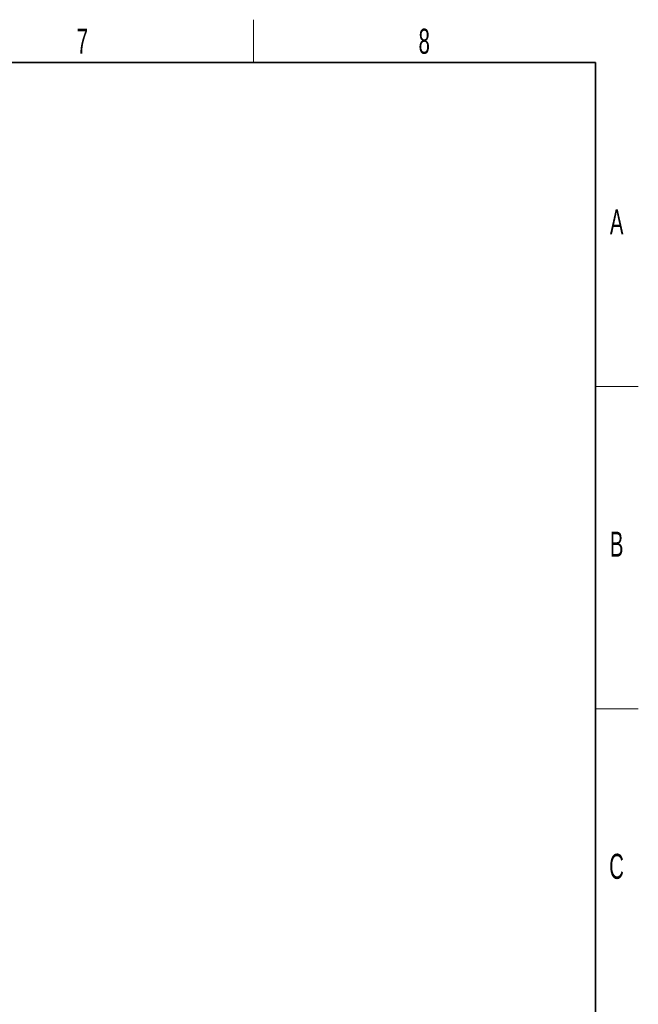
# Paper-space layout 'Blatt2' of a CAD drawing. Header units: millimetres. Extents: x 5 to 418, y 2 to 292.
# Tile 88 of 88: x 328 to 414, y 151 to 288. Entities that reach past the tile are written whole.
import ezdxf

# ---------------------------------------------------------------- set-up
doc = ezdxf.new("R2010")
doc.units = ezdxf.units.MM
doc.layers.add('SLD-0', color=7, linetype='Continuous')
doc.styles.add('SLDTEXTSTYLE1', font='TXT', dxfattribs={"width": 0.605})

psp = doc.layouts.new('Blatt2')

# ---------------------------------------------------------------- linework, layer by layer
at = {"layer": 'SLD-0', "lineweight": 18}
for p, q in [((360.25, 282.5), (360.25, 288.5)), ((408, 237.25), (414, 237.25)), ((408, 192.25), (414, 192.25))]:
    psp.add_line(p, q, dxfattribs=at)
at = {"layer": 'SLD-0', "lineweight": 35}
for p, q in [((408, 282.5), (26, 282.5)), ((408, 12), (408, 282.5))]:
    psp.add_line(p, q, dxfattribs=at)

# ---------------------------------------------------------------- texts
at = {"layer": 'SLD-0', "char_height": 3.5, "attachment_point": 2, "style": 'SLDTEXTSTYLE1'}
for s, insert in [('7', (336.35, 287.24)), ('8', (384.1, 287.24)), ('A', (410.98, 262)), ('B', (410.98, 217)), ('C', (410.96, 172))]:
    psp.add_mtext(s, dxfattribs=dict(at, insert=insert))

doc.saveas('drawing.dxf')
